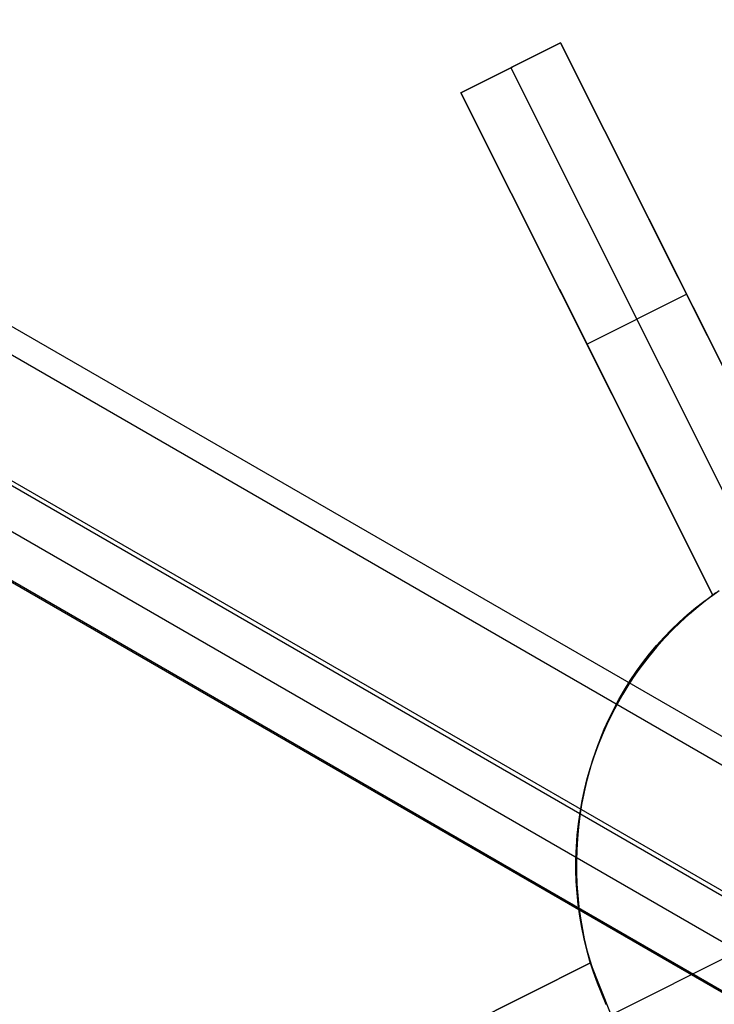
# Model space of a CAD drawing. Header units: millimetres. Extents: x 6239 to 7218, y -13987 to -13139.
# Tile 55 of 256: x 6628.28 to 6634.52, y -13474.06 to -13465.23. Entities that reach past the tile are written whole.
import ezdxf

# ---------------------------------------------------------------- set-up
doc = ezdxf.new("R2010")
doc.units = ezdxf.units.MM
doc.layers.add('color', color=7, linetype='Continuous')

msp = doc.modelspace()

# ---------------------------------------------------------------- linework, layer by layer
at = {"color": 7, "true_color": 0xffffff}
for p, q in [((6239.8301, -13243.7467, 49.4962), (6672.8338, -13493.7415, 49.4962)), ((6239.8301, -13243.7467, 49.4962), (6672.8338, -13493.7415, 49.4962)), ((6672.7213, -13493.9363, 49.4706), (6239.7176, -13243.9415, 49.4706)), ((6239.2115, -13244.8182, 54.8552), (6672.2152, -13494.813, 54.8552)), ((6239.2115, -13244.8182, 54.8552), (6672.2152, -13494.813, 54.8552)), ((6239.2304, -13244.7854, 50.2456), (6672.2341, -13494.7801, 50.2456)), ((6239.2304, -13244.7854, 50.2456), (6672.2341, -13494.7801, 50.2456)), ((6239.0336, -13245.1263, 51.9508), (6672.0373, -13495.1211, 51.9508)), ((6238.8368, -13245.4672, 53.6559), (6671.8404, -13495.462, 53.6559)), ((6238.8368, -13245.4672, 53.6559), (6671.8404, -13495.462, 53.6559)), ((6671.8446, -13495.4547, 54.4845), (6238.841, -13245.46, 54.4845))]:
    msp.add_line(p, q, dxfattribs=at)
at = {"layer": 'color', "color": 254, "true_color": 0xcad1ee}
for p, q in [((6633.136, -13465.4348, 10.7), (6632.242, -13465.8828, 10.7)), ((6632.242, -13465.8828, 11.0593), (6633.136, -13465.4348, 11.4555)), ((6633.136, -13465.4348, 10.7), (6632.242, -13465.8828, 10.7)), ((6632.242, -13465.8828, 11.0593), (6633.136, -13465.4348, 11.4555)), ((6632.2834, -13465.862, 11.0777), (6633.136, -13465.4348, 11.0777)), ((6635.395, -13469.9423, 5.658), (6633.136, -13465.4348, 10.7)), ((6633.136, -13465.4348, 10.7), (6633.136, -13465.4348, 11.4555)), ((6633.136, -13465.4348, 10.7), (6633.136, -13465.4348, 11.4555)), ((6633.136, -13465.4348, 11.4555), (6635.395, -13469.9423, 12.203)), ((6635.395, -13469.9423, 5.658), (6633.136, -13465.4348, 10.7)), ((6633.136, -13465.4348, 11.4555), (6635.395, -13469.9423, 12.203)), ((6632.689, -13465.6588, 10.7), (6634.9292, -13470.1288, 5.7)), ((6632.689, -13465.6588, 10.7), (6632.689, -13465.6588, 11.2575)), ((6632.242, -13465.8828, 10.7), (6634.501, -13470.3904, 5.658)), ((6632.242, -13465.8828, 10.7), (6632.242, -13465.8828, 11.0593)), ((6634.501, -13470.3904, 11.7996), (6632.242, -13465.8828, 11.0593)), ((6632.242, -13465.8828, 10.7), (6634.501, -13470.3904, 5.658)), ((6632.242, -13465.8828, 10.7), (6632.242, -13465.8828, 11.0593)), ((6634.501, -13470.3904, 11.7996), (6632.242, -13465.8828, 11.0593)), ((6635.395, -13469.9423, 8.9305), (6633.9288, -13467.0167, 8.9305)), ((6633.1252, -13467.6451, 8.7288), (6634.501, -13470.3904, 8.7288)), ((6633.3715, -13468.1366, 8.179), (6634.2655, -13467.6885, 8.179)), ((6634.2655, -13467.6885, 8.179), (6634.2655, -13467.6885, 11.8418)), ((6633.3715, -13468.1366, 8.179), (6633.3715, -13468.1366, 11.4419)), ((6634.4529, -13470.4263, 3.1142), (6634.5364, -13470.3648, 3.1142)), ((6634.501, -13470.3904, 5.658), (6634.5589, -13470.3489, 5.6691)), ((6634.501, -13470.3904, 5.658), (6634.5589, -13470.3489, 5.6691)), ((6634.3466, -13470.5052, 11.7281), (6634.4228, -13470.4463, 11.7635)), ((6634.3466, -13470.5052, 11.7281), (6634.4228, -13470.4463, 11.7635)), ((6634.4472, -13470.4307, -7.3), (6634.3661, -13470.4952, -7.3)), ((6634.4472, -13470.4307, -7.3), (6634.3661, -13470.4952, -7.3)), ((6634.3715, -13470.4907, 3.1142), (6634.4529, -13470.4263, 3.1142)), ((6634.4228, -13470.4463, 11.7635), (6634.501, -13470.3904, 11.7996)), ((6634.4228, -13470.4463, 11.7635), (6634.501, -13470.3904, 11.7996)), ((6634.5304, -13470.3691, -7.3), (6634.4472, -13470.4307, -7.3)), ((6634.5304, -13470.3691, -7.3), (6634.4472, -13470.4307, -7.3)), ((6634.501, -13470.3904, 11.7996), (6634.501, -13470.3904, 5.658)), ((6634.501, -13470.3904, 11.7996), (6634.501, -13470.3904, 5.658)), ((6634.2724, -13470.567, 11.6932), (6634.3466, -13470.5052, 11.7281)), ((6634.2724, -13470.567, 11.6932), (6634.3466, -13470.5052, 11.7281)), ((6634.3661, -13470.4952, -7.3), (6634.2873, -13470.5624, -7.3)), ((6634.3661, -13470.4952, -7.3), (6634.2873, -13470.5624, -7.3)), ((6634.2924, -13470.5579, 3.1142), (6634.3715, -13470.4907, 3.1142)), ((6634.1304, -13470.6988, 11.6257), (6634.2003, -13470.6315, 11.6591)), ((6634.1304, -13470.6988, 11.6257), (6634.2003, -13470.6315, 11.6591)), ((6634.2109, -13470.6323, -7.3), (6634.1369, -13470.7048, -7.3)), ((6634.2109, -13470.6323, -7.3), (6634.1369, -13470.7048, -7.3)), ((6634.1415, -13470.7002, 3.1142), (6634.2157, -13470.6277, 3.1142)), ((6634.2003, -13470.6315, 11.6591), (6634.2724, -13470.567, 11.6932)), ((6634.2003, -13470.6315, 11.6591), (6634.2724, -13470.567, 11.6932)), ((6634.2873, -13470.5624, -7.3), (6634.2109, -13470.6323, -7.3)), ((6634.2873, -13470.5624, -7.3), (6634.2109, -13470.6323, -7.3)), ((6634.2157, -13470.6277, 3.1142), (6634.2924, -13470.5579, 3.1142)), ((6634.0627, -13470.7688, 11.593), (6634.1304, -13470.6988, 11.6257)), ((6634.0627, -13470.7688, 11.593), (6634.1304, -13470.6988, 11.6257)), ((6634.1369, -13470.7048, -7.3), (6634.0655, -13470.7798, -7.3)), ((6634.1369, -13470.7048, -7.3), (6634.0655, -13470.7798, -7.3)), ((6634.0698, -13470.7751, 3.1142), (6634.1415, -13470.7002, 3.1142)), ((6634.0655, -13470.7798, -7.3), (6633.9967, -13470.8572, -7.3)), ((6634.0655, -13470.7798, -7.3), (6633.9967, -13470.8572, -7.3)), ((6633.9974, -13470.8413, 11.5611), (6634.0627, -13470.7688, 11.593)), ((6633.9974, -13470.8413, 11.5611), (6634.0627, -13470.7688, 11.593)), ((6634.0007, -13470.8525, 3.1142), (6634.0698, -13470.7751, 3.1142)), ((6633.9967, -13470.8572, -7.3), (6633.9306, -13470.9369, -7.3)), ((6633.9967, -13470.8572, -7.3), (6633.9306, -13470.9369, -7.3)), ((6633.9343, -13470.9323, 3.1142), (6634.0007, -13470.8525, 3.1142)), ((6633.9346, -13470.9163, 11.5301), (6633.9974, -13470.8413, 11.5611)), ((6633.9346, -13470.9163, 11.5301), (6633.9974, -13470.8413, 11.5611)), ((6633.9306, -13470.9369, -7.3), (6633.8673, -13471.0189, -7.3)), ((6633.9306, -13470.9369, -7.3), (6633.8673, -13471.0189, -7.3)), ((6633.8708, -13471.0143, 3.1142), (6633.9343, -13470.9323, 3.1142)), ((6633.8742, -13470.9936, 11.4999), (6633.9346, -13470.9163, 11.5301)), ((6633.8742, -13470.9936, 11.4999), (6633.9346, -13470.9163, 11.5301)), ((6633.7613, -13471.1551, 11.4423), (6633.8164, -13471.0733, 11.4706)), ((6633.7613, -13471.1551, 11.4423), (6633.8164, -13471.0733, 11.4706)), ((6633.8673, -13471.0189, -7.3), (6633.8069, -13471.103, -7.3)), ((6633.8673, -13471.0189, -7.3), (6633.8069, -13471.103, -7.3)), ((6633.8101, -13471.0984, 3.1142), (6633.8708, -13471.0143, 3.1142)), ((6633.8164, -13471.0733, 11.4706), (6633.8742, -13470.9936, 11.4999)), ((6633.8164, -13471.0733, 11.4706), (6633.8742, -13470.9936, 11.4999)), ((6633.7089, -13471.239, 11.415), (6633.7613, -13471.1551, 11.4423)), ((6633.7089, -13471.239, 11.415), (6633.7613, -13471.1551, 11.4423)), ((6633.8069, -13471.103, -7.3), (6633.7494, -13471.1892, -7.3)), ((6633.8069, -13471.103, -7.3), (6633.7494, -13471.1892, -7.3)), ((6633.7524, -13471.1846, 3.1142), (6633.8101, -13471.0984, 3.1142)), ((6633.6593, -13471.325, 11.3886), (6633.7089, -13471.239, 11.415)), ((6633.6593, -13471.325, 11.3886), (6633.7089, -13471.239, 11.415)), ((6633.7494, -13471.1892, -7.3), (6633.695, -13471.2772, -7.3)), ((6633.7494, -13471.1892, -7.3), (6633.695, -13471.2772, -7.3)), ((6633.6976, -13471.2728, 3.1142), (6633.7524, -13471.1846, 3.1142)), ((6633.6126, -13471.4128, 11.3634), (6633.6593, -13471.325, 11.3886)), ((6633.6126, -13471.4128, 11.3634), (6633.6593, -13471.325, 11.3886)), ((6633.695, -13471.2772, -7.3), (6633.6436, -13471.3672, -7.3)), ((6633.695, -13471.2772, -7.3), (6633.6436, -13471.3672, -7.3)), ((6633.646, -13471.3627, 3.1142), (6633.6976, -13471.2728, 3.1142)), ((6633.5687, -13471.5024, 11.3392), (6633.6126, -13471.4128, 11.3634)), ((6633.5687, -13471.5024, 11.3392), (6633.6126, -13471.4128, 11.3634)), ((6633.6436, -13471.3672, -7.3), (6633.5953, -13471.4588, -7.3)), ((6633.6436, -13471.3672, -7.3), (6633.5953, -13471.4588, -7.3)), ((6633.5975, -13471.4544, 3.1142), (6633.646, -13471.3627, 3.1142)), ((6633.5278, -13471.5936, 11.3161), (6633.5687, -13471.5024, 11.3392)), ((6633.5278, -13471.5936, 11.3161), (6633.5687, -13471.5024, 11.3392)), ((6633.5953, -13471.4588, -7.3), (6633.5502, -13471.552, -7.3)), ((6633.5953, -13471.4588, -7.3), (6633.5502, -13471.552, -7.3)), ((6633.5522, -13471.5478, 3.1142), (6633.5975, -13471.4544, 3.1142)), ((6633.4899, -13471.6864, 11.2941), (6633.5278, -13471.5936, 11.3161)), ((6633.4899, -13471.6864, 11.2941), (6633.5278, -13471.5936, 11.3161)), ((6633.5502, -13471.552, -7.3), (6633.5084, -13471.6468, -7.3)), ((6633.5502, -13471.552, -7.3), (6633.5084, -13471.6468, -7.3)), ((6633.5102, -13471.6426, 3.1142), (6633.5522, -13471.5478, 3.1142)), ((6633.455, -13471.7807, 11.2733), (6633.4899, -13471.6864, 11.2941)), ((6633.455, -13471.7807, 11.2733), (6633.4899, -13471.6864, 11.2941)), ((6633.5084, -13471.6468, -7.3), (6633.4699, -13471.7429, -7.3)), ((6633.5084, -13471.6468, -7.3), (6633.4699, -13471.7429, -7.3)), ((6633.4714, -13471.7389, 3.1142), (6633.5102, -13471.6426, 3.1142)), ((6633.4232, -13471.8763, 11.2536), (6633.455, -13471.7807, 11.2733)), ((6633.4232, -13471.8763, 11.2536), (6633.455, -13471.7807, 11.2733)), ((6633.4699, -13471.7429, -7.3), (6633.4347, -13471.8403, -7.3)), ((6633.4699, -13471.7429, -7.3), (6633.4347, -13471.8403, -7.3)), ((6633.436, -13471.8364, 3.1142), (6633.4714, -13471.7389, 3.1142)), ((6633.4347, -13471.8403, -7.3), (6633.4029, -13471.9389, -7.3)), ((6633.4347, -13471.8403, -7.3), (6633.4029, -13471.9389, -7.3)), ((6633.404, -13471.9351, 3.1142), (6633.436, -13471.8364, 3.1142)), ((6633.4029, -13471.9389, -7.3), (6633.3745, -13472.0385, -7.3)), ((6633.4029, -13471.9389, -7.3), (6633.3745, -13472.0385, -7.3)), ((6633.3755, -13472.0348, 3.1142), (6633.404, -13471.9351, 3.1142)), ((6633.3946, -13471.9732, 11.2352), (6633.4232, -13471.8763, 11.2536)), ((6633.3946, -13471.9732, 11.2352), (6633.4232, -13471.8763, 11.2536)), ((6633.3745, -13472.0385, -7.3), (6633.3495, -13472.139, -7.3)), ((6633.3745, -13472.0385, -7.3), (6633.3495, -13472.139, -7.3)), ((6633.3504, -13472.1355, 3.1142), (6633.3755, -13472.0348, 3.1142)), ((6633.3691, -13472.0711, 11.218), (6633.3946, -13471.9732, 11.2352)), ((6633.3691, -13472.0711, 11.218), (6633.3946, -13471.9732, 11.2352)), ((6633.3468, -13472.17, 11.2021), (6633.3691, -13472.0711, 11.218)), ((6633.3468, -13472.17, 11.2021), (6633.3691, -13472.0711, 11.218)), ((6633.3278, -13472.2698, 11.1874), (6633.3468, -13472.17, 11.2021)), ((6633.3278, -13472.2698, 11.1874), (6633.3468, -13472.17, 11.2021)), ((6633.3495, -13472.139, -7.3), (6633.3281, -13472.2403, -7.3)), ((6633.3495, -13472.139, -7.3), (6633.3281, -13472.2403, -7.3)), ((6633.3288, -13472.2369, 3.1142), (6633.3504, -13472.1355, 3.1142)), ((6633.3281, -13472.2403, -7.3), (6633.3102, -13472.3423, -7.3)), ((6633.3281, -13472.2403, -7.3), (6633.3102, -13472.3423, -7.3)), ((6633.3107, -13472.3391, 3.1142), (6633.3288, -13472.2369, 3.1142)), ((6633.3119, -13472.3703, 11.174), (6633.3278, -13472.2698, 11.1874)), ((6633.3119, -13472.3703, 11.174), (6633.3278, -13472.2698, 11.1874)), ((6633.3102, -13472.3423, -7.3), (6633.2958, -13472.4448, -7.3)), ((6633.3102, -13472.3423, -7.3), (6633.2958, -13472.4448, -7.3)), ((6633.2961, -13472.4418, 3.1142), (6633.3107, -13472.3391, 3.1142)), ((6633.2994, -13472.4715, 11.1619), (6633.3119, -13472.3703, 11.174)), ((6633.2994, -13472.4715, 11.1619), (6633.3119, -13472.3703, 11.174)), ((6633.2958, -13472.4448, -7.3), (6633.2849, -13472.5478, -7.3)), ((6633.2958, -13472.4448, -7.3), (6633.2849, -13472.5478, -7.3)), ((6633.2851, -13472.545, 3.1142), (6633.2961, -13472.4418, 3.1142)), ((6633.2901, -13472.5731, 11.1511), (6633.2994, -13472.4715, 11.1619)), ((6633.2901, -13472.5731, 11.1511), (6633.2994, -13472.4715, 11.1619)), ((6633.2849, -13472.5478, -7.3), (6633.2776, -13472.6511, -7.3)), ((6633.2849, -13472.5478, -7.3), (6633.2776, -13472.6511, -7.3)), ((6633.2777, -13472.6484, 3.1142), (6633.2851, -13472.545, 3.1142)), ((6633.2841, -13472.6752, 11.1417), (6633.2901, -13472.5731, 11.1511)), ((6633.2841, -13472.6752, 11.1417), (6633.2901, -13472.5731, 11.1511)), ((6633.2739, -13472.7521, 3.1142), (6633.2777, -13472.6484, 3.1142)), ((6633.2776, -13472.6511, -7.3), (6633.2739, -13472.7546, -7.3)), ((6633.2776, -13472.6511, -7.3), (6633.2739, -13472.7546, -7.3)), ((6633.2737, -13472.8559, 3.1142), (6633.2739, -13472.7521, 3.1142)), ((6633.2814, -13472.7775, 11.1336), (6633.2841, -13472.6752, 11.1417)), ((6633.2814, -13472.7775, 11.1336), (6633.2841, -13472.6752, 11.1417)), ((6633.2739, -13472.7546, -7.3), (6633.2737, -13472.8582, -7.3)), ((6633.2739, -13472.7546, -7.3), (6633.2737, -13472.8582, -7.3)), ((6633.282, -13472.8799, 11.1269), (6633.2814, -13472.7775, 11.1336)), ((6633.282, -13472.8799, 11.1269), (6633.2814, -13472.7775, 11.1336)), ((6633.277, -13472.9596, 3.1142), (6633.2737, -13472.8559, 3.1142)), ((6633.2737, -13472.8582, -7.3), (6633.2771, -13472.9617, -7.3)), ((6633.2737, -13472.8582, -7.3), (6633.2771, -13472.9617, -7.3)), ((6633.2859, -13472.9823, 11.1215), (6633.282, -13472.8799, 11.1269)), ((6633.2859, -13472.9823, 11.1215), (6633.282, -13472.8799, 11.1269)), ((6633.284, -13473.0631, 3.1142), (6633.277, -13472.9596, 3.1142)), ((6633.2771, -13472.9617, -7.3), (6633.2841, -13473.065, -7.3)), ((6633.2771, -13472.9617, -7.3), (6633.2841, -13473.065, -7.3)), ((6633.2932, -13473.0846, 11.1175), (6633.2859, -13472.9823, 11.1215)), ((6633.2932, -13473.0846, 11.1175), (6633.2859, -13472.9823, 11.1215)), ((6633.2945, -13473.1663, 3.1142), (6633.284, -13473.0631, 3.1142)), ((6633.2841, -13473.065, -7.3), (6633.2947, -13473.1681, -7.3)), ((6633.2841, -13473.065, -7.3), (6633.2947, -13473.1681, -7.3)), ((6633.3036, -13473.1867, 11.1148), (6633.2932, -13473.0846, 11.1175)), ((6633.3036, -13473.1867, 11.1148), (6633.2932, -13473.0846, 11.1175)), ((6633.3085, -13473.2691, 3.1142), (6633.2945, -13473.1663, 3.1142)), ((6633.2947, -13473.1681, -7.3), (6633.3088, -13473.2707, -7.3)), ((6633.2947, -13473.1681, -7.3), (6633.3088, -13473.2707, -7.3)), ((6633.3174, -13473.2884, 11.1135), (6633.3036, -13473.1867, 11.1148)), ((6633.3174, -13473.2884, 11.1135), (6633.3036, -13473.1867, 11.1148)), ((6633.3262, -13473.3713, 3.1142), (6633.3085, -13473.2691, 3.1142)), ((6633.3088, -13473.2707, -7.3), (6633.3264, -13473.3727, -7.3)), ((6633.3088, -13473.2707, -7.3), (6633.3264, -13473.3727, -7.3)), ((6633.3344, -13473.3897, 11.1136), (6633.3174, -13473.2884, 11.1135)), ((6633.3344, -13473.3897, 11.1136), (6633.3174, -13473.2884, 11.1135)), ((6633.3473, -13473.4729, 3.1142), (6633.3262, -13473.3713, 3.1142)), ((6633.5913, -13474.155, -7.3), (6635.1558, -13473.3709, -7.3)), ((6633.3264, -13473.3727, -7.3), (6633.3476, -13473.4741, -7.3)), ((6633.3264, -13473.3727, -7.3), (6633.3476, -13473.4741, -7.3)), ((6633.3547, -13473.4903, 11.1151), (6633.3344, -13473.3897, 11.1136)), ((6633.3547, -13473.4903, 11.1151), (6633.3344, -13473.3897, 11.1136)), ((6633.3719, -13473.5736, 3.1142), (6633.3473, -13473.4729, 3.1142)), ((6633.3476, -13473.4741, -7.3), (6633.3722, -13473.5747, -7.3)), ((6633.3476, -13473.4741, -7.3), (6633.3722, -13473.5747, -7.3)), ((6633.3781, -13473.5902, 11.118), (6633.3547, -13473.4903, 11.1151)), ((6633.3781, -13473.5902, 11.118), (6633.3547, -13473.4903, 11.1151)), ((6633.4, -13473.6735, 3.1142), (6633.3719, -13473.5736, 3.1142)), ((6633.3722, -13473.5747, -7.3), (6633.4003, -13473.6744, -7.3)), ((6633.3722, -13473.5747, -7.3), (6633.4003, -13473.6744, -7.3)), ((6633.4048, -13473.6892, 11.1222), (6633.3781, -13473.5902, 11.118)), ((6633.4048, -13473.6892, 11.1222), (6633.3781, -13473.5902, 11.118)), ((6633.4048, -13473.6892, 3.658), (6628.6682, -13476.063, 8.9562)), ((6628.6682, -13476.063, 8.9562), (6633.4048, -13473.6892, 11.1222)), ((6633.4048, -13473.6892, 3.658), (6628.6682, -13476.063, 8.9562)), ((6628.6682, -13476.063, 8.9562), (6633.4048, -13473.6892, 11.1222)), ((6630.0683, -13475.3613, 7.3901), (6633.4048, -13473.6892, 7.3901)), ((6633.4316, -13473.7723, 3.1142), (6633.4, -13473.6735, 3.1142)), ((6633.4003, -13473.6744, -7.3), (6633.4318, -13473.773, -7.3)), ((6633.4003, -13473.6744, -7.3), (6633.4318, -13473.773, -7.3)), ((6633.5913, -13474.155, 3.7), (6633.4048, -13473.6892, 3.658)), ((6633.4048, -13473.6892, 3.658), (6633.4048, -13473.6892, 11.1222)), ((6633.4048, -13473.6892, 3.658), (6633.4048, -13473.6892, 11.1222)), ((6633.5913, -13474.155, 3.7), (6633.4048, -13473.6892, 3.658)), ((6633.4665, -13473.87, 3.1142), (6633.4316, -13473.7723, 3.1142)), ((6633.4318, -13473.773, -7.3), (6633.4667, -13473.8705, -7.3)), ((6633.4318, -13473.773, -7.3), (6633.4667, -13473.8705, -7.3)), ((6633.5048, -13473.9664, 3.1142), (6633.4665, -13473.87, 3.1142)), ((6633.4667, -13473.8705, -7.3), (6633.505, -13473.9668, -7.3)), ((6633.4667, -13473.8705, -7.3), (6633.505, -13473.9668, -7.3)), ((6633.5464, -13474.0615, 3.1142), (6633.5048, -13473.9664, 3.1142)), ((6633.505, -13473.9668, -7.3), (6633.5465, -13474.0616, -7.3)), ((6633.505, -13473.9668, -7.3), (6633.5465, -13474.0616, -7.3))]:
    msp.add_line(p, q, dxfattribs=at)

doc.saveas('drawing.dxf')
